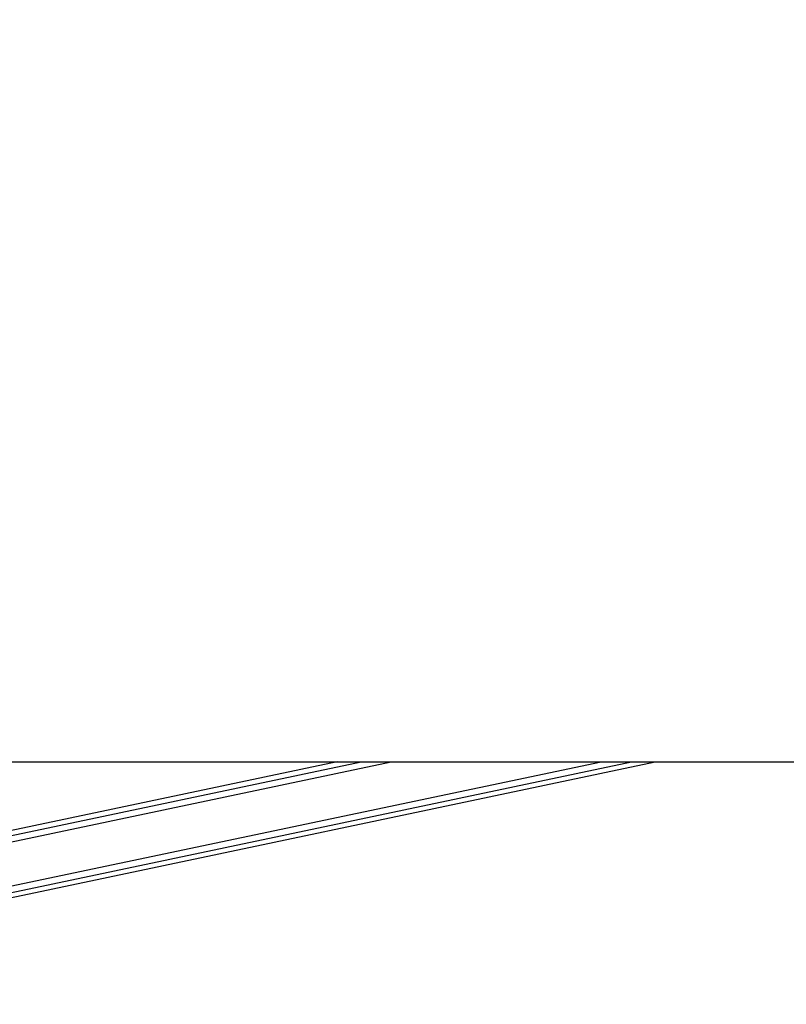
# Model space of a CAD drawing. Header units: millimetres. Extents: x 1591 to 17407, y 888 to 16227.
# Tile 27 of 78: x 6790 to 7398, y 5708 to 6490. Entities that reach past the tile are written whole.
import ezdxf

# ---------------------------------------------------------------- set-up
doc = ezdxf.new("R2010")
doc.units = ezdxf.units.MM
doc.layers.add('COMPONENT_GEOMETRY', color=7, linetype='Continuous')
doc.styles.add('SLDTEXTSTYLE1', font='TXT', dxfattribs={"width": 0.75})
doc.dimstyles.new('SLDDIMSTYLE0', dxfattribs={"dimtxt": 100, "dimasz": 6.604, "dimexe": 0, "dimexo": 0.0625, "dimgap": 25, "dimtad": 0, "dimtih": 1, "dimtoh": 1, "dimdec": 0, "dimlfac": 0.5, "dimrnd": 1e-09, "dimzin": 12, "dimdsep": 46, "dimtxsty": 'SLDTEXTSTYLE1', "dimsah": 1, "dimcen": 0.09, "dimadec": 0, "dimazin": 3, "dimtfac": 1, "dimtdec": 0, "dimtofl": 0, "dimtmove": 0, "dimatfit": 3, "dimfxl": 1, "dimfrac": 2, "dimtolj": 1, "dimtzin": 12, "dimarcsym": 0})

# ---------------------------------------------------------------- blocks, each defined once
blk = doc.blocks.new('_D_4')
at = {"layer": 'COMPONENT_GEOMETRY', "color": 7, "ltscale": 2}
for p, q in [((8881.73, 5900.55), (9410.21, 5900.55)), ((9403.86, 5900.55), (9403.86, 3554.53)), ((9403.86, 1049.75), (9403.86, 3395.78)), ((4502.98, 1049.75), (9410.21, 1049.75))]:
    blk.add_line(p, q, dxfattribs=at)
for points in [[(9403.86, 5900.55), (9402.84, 5893.95), (9404.88, 5893.95)], [(9403.86, 1049.75), (9404.88, 1056.35), (9402.84, 1056.35)]]:
    blk.add_solid(points, dxfattribs=at)
at = {"layer": 'COMPONENT_GEOMETRY', "color": 7, "ltscale": 2, "insert": (9256.08, 3524.68), "char_height": 100, "attachment_point": 1, "style": 'SLDTEXTSTYLE1'}
blk.add_mtext('2425', dxfattribs=at)

msp = doc.modelspace()

# ---------------------------------------------------------------- linework, layer by layer
at = {"color": 7, "linetype": 'Continuous', "lineweight": 25, "ltscale": 2}
for p, q in [((6310.54, 5900.55), (8850.45, 5900.55)), ((6465.36, 5725.99), (7294.29, 5900.55)), ((7041.94, 5900.55), (6564.99, 5800.11))]:
    msp.add_line(p, q, dxfattribs=at)
at = {"color": 8, "linetype": 'Continuous', "lineweight": 25, "ltscale": 2}
for p, q in [((6463.54, 5734.61), (7251.56, 5900.55)), ((6464.55, 5729.79), (7275.44, 5900.55)), ((6534.34, 5784.62), (7084.86, 5900.55)), ((6551.42, 5793.25), (7060.95, 5900.55))]:
    msp.add_line(p, q, dxfattribs=at)
at = {"color": 7, "linetype": 'Continuous', "lineweight": 25, "ltscale": 2}
msp.add_open_spline([(8850.45, 5900.55), (8643.88, 6013.42), (8249.88, 6228.68), (7763.96, 6494.52), (7392.42, 6697.94), (7116.33, 6849.49), (6919.17, 6958.33), (6814.13, 7016.7), (6800.57, 7024.23)], degree=3, knots=[0, 0, 0, 0, 0.301873, 0.575751, 0.710508, 0.845265, 0.980021, 1, 1, 1, 1], dxfattribs=at)

# ---------------------------------------------------------------- dimensions: what is measured, and where the dimension line sits
at = {"layer": 'COMPONENT_GEOMETRY', "color": 7, "ltscale": 2}
dim = msp.add_linear_dim(base=(9403.86, 1049.75), p1=(8879.19, 5900.55), p2=(4500.44, 1049.75), angle=90, dimstyle='SLDDIMSTYLE0', dxfattribs=at)
dim.commit()
dim.dimension.update_dxf_attribs({"geometry": '_D_4', "text_midpoint": (9403.86, 3475.15), "dimtype": 160})

doc.saveas('drawing.dxf')
